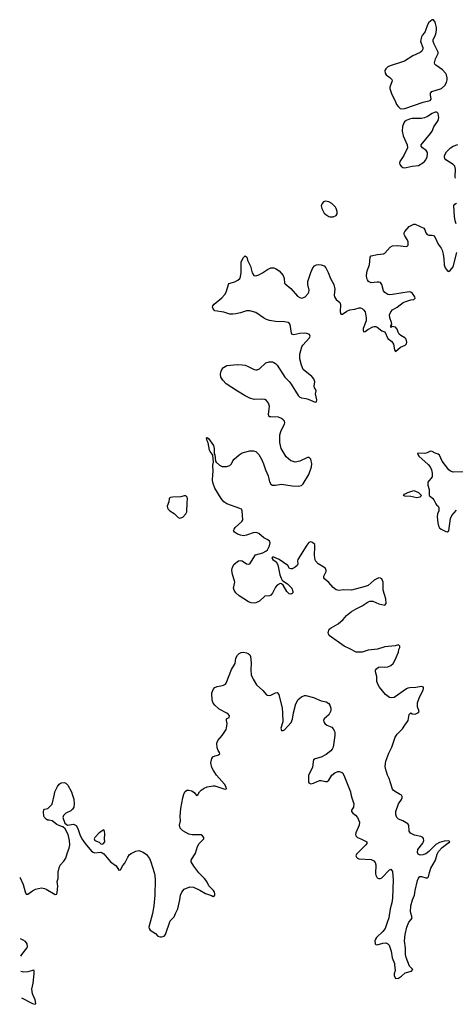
# Model space of a CAD drawing. Header units: inches. Extents: x 2143843 to 2212570, y 881249 to 1017455.
# Tile 33 of 54: x 2143843 to 2149576, y 977232 to 990197. Entities that reach past the tile are written whole.
import ezdxf

# ---------------------------------------------------------------- set-up
doc = ezdxf.new("R2010")
doc.units = ezdxf.units.IN
doc.header["$MEASUREMENT"] = 0
for name, color, linetype in [('C1947', 7, 'Continuous'), ('C1948', 7, 'Continuous'), ('C1949', 7, 'Continuous')]:
    doc.layers.add(name, color=color, linetype=linetype)

msp = doc.modelspace()

# ---------------------------------------------------------------- linework, layer by layer
at = {"layer": 'C1947', "color": 6, "elevation": 400}
for points in [[(2143843, 978906), (2143850, 978898), (2143890, 978810), (2143914, 978714), (2143930, 978684), (2143950, 978684), (2144010, 978726), (2144050, 978748), (2144130, 978765), (2144170, 978758), (2144190, 978748), (2144310, 978677), (2144330, 978682), (2144336, 978704), (2144344, 978790), (2144338, 978850), (2144348, 978890), (2144351, 978971), (2144362, 979030), (2144377, 979063), (2144425, 979115), (2144450, 979158), (2144471, 979230), (2144494, 979290), (2144501, 979330), (2144499, 979390), (2144481, 979470), (2144443, 979543), (2144411, 979571), (2144370, 979583), (2144330, 979601), (2144270, 979647), (2144230, 979659), (2144210, 979658), (2144190, 979671), (2144171, 979690), (2144161, 979710), (2144156, 979770), (2144161, 979790), (2144170, 979802), (2144212, 979810), (2144271, 979869), (2144300, 980000)], [(2144532, 980000), (2144554, 979934), (2144559, 979870), (2144555, 979830), (2144540, 979800), (2144518, 979782), (2144450, 979747), (2144421, 979719), (2144413, 979690), (2144436, 979616), (2144473, 979593), (2144550, 979603), (2144570, 979597), (2144586, 979586), (2144610, 979548), (2144633, 979470), (2144661, 979410), (2144704, 979350), (2144790, 979249), (2144810, 979234), (2144829, 979229), (2144910, 979234), (2144929, 979229), (2144950, 979215), (2145039, 979110), (2145114, 979054), (2145150, 978998), (2145170, 979002), (2145202, 979058), (2145226, 979090), (2145266, 979170), (2145290, 979204), (2145310, 979219), (2145373, 979247), (2145410, 979256), (2145470, 979234), (2145510, 979203), (2145550, 979153), (2145570, 979110), (2145615, 978970), (2145623, 978930), (2145627, 978870), (2145622, 978670), (2145607, 978530), (2145591, 978429), (2145543, 978250), (2145547, 978230), (2145561, 978210), (2145630, 978164), (2145663, 978130), (2145690, 978121), (2145710, 978121), (2145743, 978130), (2145762, 978150), (2145822, 978330), (2145877, 978383), (2145892, 978430), (2145924, 978490), (2145952, 978610), (2145960, 978670), (2145977, 978710), (2146010, 978750), (2146083, 978777), (2146130, 978774), (2146214, 978734), (2146290, 978690), (2146366, 978666), (2146390, 978653), (2146402, 978658), (2146410, 978670), (2146410, 978690), (2146407, 978710), (2146395, 978730), (2146334, 978794), (2146306, 978850), (2146276, 978890), (2146203, 978963), (2146136, 979050), (2146102, 979110), (2146101, 979130), (2146157, 979223), (2146183, 979310), (2146207, 979350), (2146265, 979410), (2146267, 979430), (2146250, 979450), (2146230, 979465), (2146114, 979466), (2146070, 979472), (2145990, 979517), (2145955, 979550), (2145945, 979590), (2145959, 979650), (2145957, 979710), (2145966, 979810), (2145990, 979949), (2146003, 980000)], [(2146156, 980000), (2146170, 979982), (2146190, 979994), (2146193, 980000)], [(2148203, 980000), (2148214, 979950), (2148243, 979870), (2148237, 979830), (2148212, 979790), (2148210, 979770), (2148226, 979750), (2148264, 979724), (2148290, 979694), (2148315, 979630), (2148313, 979590), (2148268, 979490), (2148264, 979470), (2148266, 979450), (2148287, 979427), (2148333, 979410), (2148413, 979370), (2148412, 979350), (2148397, 979330), (2148275, 979210), (2148267, 979187), (2148276, 979170), (2148290, 979156), (2148307, 979147), (2148470, 979137), (2148503, 979123), (2148521, 979101), (2148530, 979070), (2148528, 978950), (2148532, 978932), (2148550, 978899), (2148570, 978887), (2148590, 978888), (2148610, 978899), (2148710, 979003), (2148730, 979012), (2148750, 978982), (2148759, 978870), (2148748, 978628), (2148740, 978570), (2148720, 978490), (2148702, 978370), (2148678, 978310), (2148655, 978230), (2148621, 978190), (2148537, 978110), (2148524, 978090), (2148519, 978070), (2148523, 978030), (2148530, 978019), (2148550, 978016), (2148621, 978039), (2148660, 978040), (2148690, 978030), (2148705, 978010), (2148732, 977932), (2148746, 977846), (2148775, 977770), (2148774, 977750), (2148783, 977677), (2148770, 977632), (2148770, 977610), (2148790, 977574), (2148830, 977578), (2148870, 977602), (2148915, 977645), (2148998, 977670), (2149015, 977685), (2149019, 977690), (2149010, 977701), (2148973, 977733), (2148929, 977849), (2148923, 977890), (2148922, 977970), (2148909, 978070), (2148916, 978150), (2148938, 978250), (2148965, 978315), (2148996, 978350), (2149008, 978370), (2148988, 978450), (2148990, 978530), (2149012, 978610), (2149040, 978670), (2149046, 978730), (2149077, 978863), (2149090, 978894), (2149110, 978913), (2149130, 978914), (2149190, 978898), (2149210, 978898), (2149225, 978910), (2149236, 978970), (2149255, 979025), (2149317, 979130), (2149338, 979210), (2149355, 979245), (2149404, 979296), (2149459, 979341), (2149506, 979370), (2149490, 979383), (2149430, 979382), (2149370, 979364), (2149322, 979338), (2149230, 979244), (2149190, 979215), (2149150, 979200), (2149114, 979194), (2149088, 979208), (2149078, 979230), (2149084, 979270), (2149150, 979356), (2149160, 979390), (2149156, 979416), (2149147, 979430), (2149124, 979444), (2149041, 979461), (2148987, 979487), (2148970, 979510), (2148963, 979590), (2148951, 979610), (2148887, 979650), (2148830, 979670), (2148808, 979690), (2148793, 979730), (2148793, 979770), (2148830, 979870), (2148870, 979930), (2148878, 979950), (2148879, 979970), (2148868, 979988), (2148843, 980000)], [(2143857, 977868), (2143872, 977890), (2143938, 977970), (2143946, 977990), (2143940, 978030), (2143918, 978058), (2143890, 978078), (2143854, 978094)], [(2143865, 977316), (2144010, 977241), (2144048, 977232), (2144056, 977244), (2144048, 977290), (2144010, 977370), (2144002, 977430), (2144020, 977510), (2144035, 977635), (2144035, 977675), (2144030, 977681), (2144010, 977679), (2143950, 977658), (2143895, 977655), (2143860, 977665)]]:
    msp.add_lwpolyline(points, dxfattribs=at)
msp.add_lwpolyline([(2144950, 979529), (2144891, 979490), (2144832, 979430), (2144822, 979410), (2144832, 979390), (2144890, 979367), (2144910, 979346), (2144930, 979341), (2144948, 979350), (2144962, 979370), (2144959, 979410), (2144963, 979477), (2144959, 979510)], close=True, dxfattribs=at)
at = {"layer": 'C1948', "color": 6, "elevation": 400}
for points in [[(2149148, 990000), (2149141, 989990), (2149132, 989970), (2149120, 989910), (2149148, 989830), (2149150, 989810), (2149138, 989782), (2149115, 989765), (2149018, 989722), (2148908, 989652), (2148870, 989637), (2148719, 989590), (2148690, 989576), (2148661, 989550), (2148651, 989530), (2148655, 989495), (2148668, 989470), (2148716, 989436), (2148742, 989410), (2148746, 989390), (2148715, 989310), (2148716, 989290), (2148741, 989210), (2148783, 989130), (2148802, 989082), (2148828, 989048), (2148850, 989030), (2148870, 989023), (2148910, 989029), (2149153, 989110), (2149246, 989134), (2149257, 989150), (2149248, 989208), (2149251, 989229), (2149266, 989250), (2149396, 989290), (2149440, 989330), (2149461, 989370), (2149470, 989405), (2149471, 989430), (2149461, 989470), (2149450, 989490), (2149410, 989536), (2149319, 989599), (2149309, 989610), (2149304, 989630), (2149316, 989684), (2149351, 989750), (2149351, 989769), (2149297, 989877), (2149287, 989910), (2149287, 989930), (2149314, 990000)], [(2149577, 988110), (2149573, 988130), (2149577, 988230), (2149570, 988270), (2149550, 988290), (2149450, 988351), (2149438, 988370), (2149433, 988390), (2149435, 988410), (2149461, 988459), (2149515, 988510), (2149548, 988530), (2149610, 988554)], [(2149586, 987510), (2149574, 987550), (2149566, 987606), (2149558, 987750), (2149571, 987770), (2149590, 987780)], [(2148843, 980000), (2148788, 980028), (2148759, 980050), (2148750, 980063), (2148705, 980205), (2148682, 980250), (2148657, 980337), (2148653, 980370), (2148664, 980436), (2148702, 980538), (2148741, 980619), (2148785, 980750), (2148810, 980788), (2148882, 980858), (2148910, 980910), (2148946, 980954), (2148954, 980970), (2148967, 981050), (2148990, 981069), (2149010, 981055), (2149050, 981054), (2149090, 981075), (2149101, 981090), (2149079, 981150), (2149079, 981201), (2149103, 981277), (2149152, 981370), (2149158, 981390), (2149157, 981410), (2149130, 981417), (2149056, 981404), (2148980, 981400), (2148950, 981394), (2148933, 981387), (2148770, 981270), (2148734, 981266), (2148710, 981273), (2148657, 981310), (2148578, 981410), (2148560, 981440), (2148545, 981485), (2148543, 981550), (2148525, 981610), (2148528, 981630), (2148540, 981650), (2148567, 981670), (2148590, 981675), (2148650, 981671), (2148690, 981675), (2148730, 981694), (2148758, 981722), (2148782, 981758), (2148830, 981869), (2148835, 981904), (2148846, 981930), (2148845, 981950), (2148838, 981958), (2148830, 981965), (2148787, 981953), (2148650, 981940), (2148552, 981908), (2148430, 981894), (2148350, 981868), (2148270, 981869), (2148190, 981915), (2148115, 981950), (2147916, 982090), (2147907, 982110), (2147904, 982130), (2147917, 982170), (2147943, 982190), (2148036, 982244), (2148099, 982301), (2148144, 982350), (2148210, 982406), (2148270, 982441), (2148350, 982477), (2148430, 982534), (2148450, 982542), (2148490, 982539), (2148570, 982506), (2148651, 982490), (2148667, 982510), (2148664, 982570), (2148627, 982687), (2148626, 982790), (2148610, 982834), (2148590, 982845), (2148570, 982847), (2148510, 982815), (2148431, 982749), (2148390, 982732), (2148210, 982686), (2148110, 982689), (2148043, 982683), (2148009, 982689), (2147970, 982721), (2147910, 982788), (2147857, 982830), (2147848, 982850), (2147848, 982870), (2147875, 982930), (2147878, 982950), (2147867, 982970), (2147844, 982990), (2147770, 983033), (2147736, 983070), (2147726, 983106), (2147721, 983150), (2147728, 983248), (2147727, 983287), (2147695, 983315), (2147670, 983323), (2147650, 983315), (2147621, 983279), (2147502, 983090), (2147498, 983070), (2147503, 983030), (2147493, 983010), (2147470, 982987), (2147430, 982967), (2147410, 982965), (2147395, 982970), (2147372, 983012), (2147259, 983090), (2147190, 983119), (2147170, 983121), (2147164, 983116), (2147163, 983110), (2147176, 983090), (2147217, 983057), (2147241, 983021), (2147268, 982888), (2147284, 982844), (2147299, 982819), (2147320, 982800), (2147370, 982771), (2147423, 982710), (2147439, 982670), (2147436, 982650), (2147430, 982643), (2147410, 982634), (2147390, 982639), (2147375, 982650), (2147358, 982670), (2147310, 982750), (2147290, 982768), (2147270, 982773), (2147230, 982750), (2147210, 982723), (2147170, 982644), (2147150, 982620), (2147130, 982610), (2147070, 982607), (2146998, 982542), (2146950, 982517), (2146930, 982514), (2146890, 982519), (2146853, 982533), (2146730, 982610), (2146689, 982650), (2146666, 982686), (2146659, 982710), (2146674, 982790), (2146672, 982810), (2146643, 982890), (2146637, 982950), (2146645, 982990), (2146668, 983030), (2146721, 983070), (2146750, 983078), (2146770, 983072), (2146830, 983033), (2146850, 983030), (2146870, 983034), (2146948, 983152), (2147044, 983176), (2147082, 983198), (2147103, 983217), (2147132, 983268), (2147140, 983310), (2147132, 983330), (2147110, 983350), (2147056, 983376), (2146991, 983430), (2146970, 983441), (2146930, 983444), (2146830, 983409), (2146790, 983401), (2146750, 983408), (2146710, 983424), (2146671, 983450), (2146663, 983463), (2146659, 983470), (2146664, 983490), (2146677, 983510), (2146768, 983590), (2146780, 983610), (2146772, 983730), (2146761, 983750), (2146741, 983761), (2146570, 983823), (2146529, 983849), (2146493, 983893), (2146413, 984030), (2146388, 984090), (2146381, 984130), (2146384, 984210), (2146391, 984250), (2146386, 984330), (2146396, 984370), (2146383, 984463), (2146377, 984477), (2146350, 984511), (2146341, 984530), (2146324, 984624), (2146311, 984650), (2146302, 984690), (2146310, 984695), (2146330, 984682), (2146396, 984590), (2146402, 984550), (2146402, 984482), (2146410, 984466), (2146422, 984382), (2146429, 984370), (2146473, 984333), (2146510, 984315), (2146570, 984313), (2146610, 984327), (2146629, 984350), (2146649, 984390), (2146667, 984410), (2146731, 984469), (2146770, 984493), (2146870, 984522), (2146922, 984522), (2146950, 984512), (2146990, 984470), (2147030, 984401), (2147053, 984350), (2147077, 984270), (2147112, 984190), (2147133, 984110), (2147150, 984082), (2147170, 984070), (2147210, 984067), (2147290, 984082), (2147430, 984059), (2147510, 984056), (2147550, 984064), (2147574, 984086), (2147650, 984210), (2147685, 984310), (2147687, 984347), (2147676, 984410), (2147652, 984432), (2147630, 984433), (2147530, 984386), (2147470, 984373), (2147430, 984382), (2147413, 984390), (2147350, 984442), (2147285, 984550), (2147269, 984629), (2147265, 984690), (2147267, 984730), (2147284, 984790), (2147330, 984870), (2147333, 984890), (2147327, 984910), (2147310, 984930), (2147290, 984945), (2147250, 984962), (2147146, 984966), (2147126, 984970), (2147117, 984997), (2147130, 985110), (2147118, 985150), (2147090, 985184), (2147070, 985194), (2147022, 985202), (2146930, 985198), (2146870, 985215), (2146810, 985244), (2146710, 985304), (2146561, 985401), (2146516, 985450), (2146492, 985490), (2146484, 985530), (2146493, 985570), (2146502, 985590), (2146524, 985616), (2146570, 985643), (2146710, 985656), (2146770, 985654), (2146810, 985646), (2146850, 985632), (2146930, 985590), (2146950, 985585), (2146970, 985585), (2146999, 985601), (2147083, 985677), (2147127, 985693), (2147170, 985693), (2147190, 985685), (2147210, 985671), (2147230, 985649), (2147334, 985490), (2147390, 985433), (2147418, 985398), (2147510, 985250), (2147530, 985227), (2147550, 985217), (2147610, 985211), (2147642, 985202), (2147730, 985161), (2147750, 985164), (2147752, 985190), (2147738, 985270), (2147743, 985310), (2147738, 985330), (2147723, 985350), (2147720, 985370), (2147729, 985430), (2147715, 985470), (2147690, 985500), (2147573, 985593), (2147550, 985646), (2147529, 985730), (2147528, 985792), (2147557, 985890), (2147570, 985910), (2147658, 986010), (2147665, 986030), (2147657, 986050), (2147623, 986063), (2147588, 986068), (2147530, 986065), (2147450, 986049), (2147433, 986053), (2147422, 986070), (2147402, 986182), (2147390, 986200), (2147377, 986210), (2147330, 986220), (2147210, 986221), (2147130, 986237), (2147090, 986250), (2147050, 986270), (2146950, 986340), (2146870, 986365), (2146830, 986362), (2146750, 986337), (2146690, 986324), (2146650, 986319), (2146610, 986319), (2146530, 986344), (2146410, 986364), (2146388, 986388), (2146381, 986410), (2146387, 986430), (2146404, 986450), (2146504, 986536), (2146542, 986578), (2146561, 986610), (2146596, 986724), (2146675, 986745), (2146714, 986766), (2146739, 986790), (2146750, 986810), (2146759, 986870), (2146759, 987010), (2146790, 987068), (2146810, 987089), (2146832, 987070), (2146841, 987030), (2146881, 986950), (2146904, 986864), (2146925, 986830), (2146950, 986824), (2146990, 986836), (2147037, 986863), (2147105, 986910), (2147150, 986930), (2147190, 986928), (2147210, 986921), (2147257, 986890), (2147311, 986830), (2147323, 986790), (2147330, 986730), (2147338, 986718), (2147410, 986657), (2147498, 986558), (2147530, 986538), (2147550, 986532), (2147570, 986533), (2147602, 986550), (2147638, 986590), (2147650, 986610), (2147654, 986634), (2147637, 986710), (2147637, 986750), (2147673, 986870), (2147701, 986930), (2147724, 986956), (2147750, 986968), (2147770, 986973), (2147810, 986970), (2147850, 986954), (2147872, 986930), (2147905, 986870), (2147932, 986790), (2147976, 986710), (2147990, 986650), (2147982, 986570), (2147985, 986550), (2148010, 986511), (2148055, 986475), (2148062, 986462), (2148066, 986446), (2148061, 986350), (2148070, 986319), (2148090, 986318), (2148150, 986358), (2148190, 986376), (2148254, 986386), (2148310, 986402), (2148330, 986401), (2148350, 986393), (2148370, 986378), (2148388, 986350), (2148404, 986270), (2148401, 986230), (2148365, 986130), (2148363, 986110), (2148368, 986088), (2148390, 986090), (2148424, 986116), (2148490, 986155), (2148510, 986159), (2148530, 986158), (2148550, 986148), (2148610, 986102), (2148647, 986087), (2148690, 985999), (2148739, 985959), (2148763, 985923), (2148778, 985850), (2148790, 985826), (2148855, 985885), (2148915, 985910), (2148935, 985930), (2148939, 985950), (2148931, 985990), (2148913, 986010), (2148860, 986040), (2148838, 986058), (2148823, 986083), (2148810, 986124), (2148790, 986148), (2148744, 986156), (2148730, 986145), (2148730, 986166), (2148739, 986190), (2148738, 986210), (2148715, 986270), (2148712, 986310), (2148726, 986350), (2148750, 986376), (2148810, 986410), (2148888, 986472), (2148910, 986483), (2148990, 986510), (2149030, 986513), (2149050, 986530), (2149045, 986550), (2149014, 986590), (2148990, 986611), (2148970, 986615), (2148750, 986578), (2148716, 986576), (2148690, 986580), (2148650, 986603), (2148630, 986626), (2148611, 986710), (2148590, 986736), (2148570, 986743), (2148550, 986742), (2148470, 986732), (2148435, 986750), (2148419, 986770), (2148412, 986790), (2148408, 986830), (2148418, 986890), (2148447, 986970), (2148454, 987070), (2148471, 987089), (2148553, 987107), (2148630, 987115), (2148650, 987124), (2148720, 987200), (2148750, 987219), (2148814, 987226), (2148929, 987211), (2148944, 987216), (2148955, 987230), (2148957, 987270), (2148943, 987303), (2148911, 987350), (2148904, 987370), (2148904, 987390), (2148914, 987410), (2148970, 987474), (2149030, 987504), (2149050, 987504), (2149161, 987450), (2149175, 987430), (2149187, 987390), (2149204, 987370), (2149230, 987361), (2149270, 987361), (2149290, 987354), (2149310, 987331), (2149350, 987241), (2149389, 987189), (2149402, 987162), (2149418, 987110), (2149427, 987050), (2149428, 986968), (2149444, 986930), (2149470, 986894), (2149490, 986882), (2149495, 986885), (2149510, 986895), (2149550, 986944), (2149595, 987130)], [(2149690, 984245), (2149550, 984240), (2149512, 984252), (2149490, 984272), (2149405, 984385), (2149370, 984461), (2149350, 984477), (2149310, 984489), (2149270, 984510), (2149250, 984515), (2149207, 984493), (2149175, 984485), (2149078, 984490), (2149082, 984470), (2149096, 984450), (2149220, 984340), (2149244, 984310), (2149265, 984270), (2149274, 984226), (2149270, 984177), (2149213, 984107), (2149214, 984070), (2149231, 984010), (2149233, 983933), (2149277, 983897), (2149295, 983875), (2149322, 983822), (2149330, 983809), (2149352, 983792), (2149361, 983770), (2149358, 983730), (2149344, 983690), (2149339, 983650), (2149346, 983570), (2149354, 983534), (2149370, 983505), (2149389, 983490), (2149450, 983458), (2149470, 983452), (2149492, 983468), (2149511, 983631), (2149531, 983670), (2149590, 983739)], [(2146193, 980000), (2146210, 980029), (2146230, 980050), (2146270, 980078), (2146310, 980098), (2146390, 980110), (2146410, 980108), (2146530, 980069), (2146554, 980066), (2146565, 980070), (2146562, 980090), (2146537, 980130), (2146434, 980250), (2146394, 980310), (2146374, 980350), (2146357, 980410), (2146370, 980469), (2146386, 980490), (2146415, 980505), (2146450, 980513), (2146476, 980530), (2146474, 980550), (2146456, 980576), (2146443, 980610), (2146436, 980670), (2146450, 980706), (2146510, 980773), (2146559, 980850), (2146567, 980870), (2146575, 980930), (2146565, 980970), (2146565, 980990), (2146598, 981010), (2146603, 981030), (2146591, 981050), (2146570, 981066), (2146470, 981118), (2146410, 981170), (2146390, 981199), (2146377, 981237), (2146372, 981328), (2146390, 981379), (2146410, 981405), (2146441, 981419), (2146490, 981424), (2146526, 981434), (2146550, 981449), (2146559, 981461), (2146630, 981642), (2146679, 981721), (2146688, 981790), (2146710, 981830), (2146730, 981850), (2146756, 981864), (2146790, 981867), (2146830, 981859), (2146851, 981851), (2146870, 981834), (2146881, 981810), (2146891, 981730), (2146884, 981630), (2146890, 981570), (2146915, 981515), (2146961, 981441), (2147043, 981363), (2147090, 981309), (2147102, 981302), (2147130, 981299), (2147150, 981304), (2147210, 981333), (2147230, 981336), (2147253, 981313), (2147297, 981130), (2147304, 981070), (2147305, 980950), (2147282, 980870), (2147290, 980839), (2147310, 980836), (2147330, 980848), (2147418, 980942), (2147435, 980985), (2147445, 981070), (2147477, 981190), (2147510, 981247), (2147550, 981282), (2147590, 981298), (2147610, 981298), (2147710, 981270), (2147810, 981229), (2147876, 981216), (2147910, 981194), (2147926, 981170), (2147938, 981130), (2147939, 981110), (2147932, 981088), (2147910, 981045), (2147850, 980991), (2147840, 980970), (2147844, 980950), (2147857, 980930), (2147884, 980910), (2147950, 980881), (2147970, 980859), (2147985, 980830), (2147990, 980810), (2147990, 980774), (2147970, 980616), (2147957, 980590), (2147940, 980570), (2147878, 980522), (2147810, 980485), (2147730, 980466), (2147711, 980450), (2147705, 980430), (2147696, 980350), (2147645, 980250), (2147643, 980163), (2147649, 980149), (2147676, 980136), (2147710, 980143), (2147790, 980178), (2147810, 980180), (2147870, 980166), (2147890, 980167), (2147910, 980184), (2147952, 980250), (2147990, 980280), (2148030, 980296), (2148050, 980297), (2148076, 980290), (2148090, 980280), (2148110, 980251), (2148196, 980030), (2148203, 980000)], [(2144300, 980000), (2144307, 980030), (2144339, 980101), (2144361, 980130), (2144390, 980149), (2144430, 980153), (2144450, 980144), (2144477, 980117), (2144523, 980030), (2144532, 980000)], [(2146003, 980000), (2146006, 980010), (2146015, 980030), (2146041, 980050), (2146070, 980054), (2146110, 980042), (2146140, 980020), (2146156, 980000)]]:
    msp.add_lwpolyline(points, dxfattribs=at)
for points in [[(2149330, 988981), (2149310, 988978), (2149270, 988963), (2149210, 988921), (2149170, 988903), (2149130, 988895), (2149010, 988896), (2148972, 988888), (2148931, 988869), (2148909, 988851), (2148901, 988839), (2148882, 988790), (2148876, 988730), (2148890, 988670), (2148943, 988550), (2148948, 988510), (2148898, 988410), (2148847, 988330), (2148842, 988310), (2148848, 988290), (2148862, 988270), (2148887, 988250), (2148910, 988246), (2148930, 988249), (2149010, 988269), (2149090, 988277), (2149148, 988312), (2149173, 988330), (2149190, 988350), (2149205, 988390), (2149212, 988430), (2149210, 988450), (2149194, 988474), (2149143, 988510), (2149129, 988530), (2149129, 988550), (2149250, 988699), (2149270, 988731), (2149295, 988785), (2149351, 988870), (2149360, 988910), (2149350, 988962), (2149337, 988977)], [(2147870, 987807), (2147842, 987798), (2147822, 987778), (2147813, 987747), (2147818, 987710), (2147850, 987651), (2147871, 987630), (2147910, 987607), (2147930, 987600), (2147970, 987603), (2148010, 987621), (2148020, 987640), (2148020, 987670), (2148010, 987710), (2147999, 987730), (2147950, 987777), (2147910, 987798)], [(2146030, 983929), (2146010, 983929), (2145966, 983914), (2145854, 983910), (2145830, 983907), (2145819, 983901), (2145809, 983891), (2145805, 983850), (2145786, 983790), (2145787, 983770), (2145796, 983750), (2145819, 983730), (2145876, 983696), (2145930, 983642), (2145950, 983633), (2145990, 983646), (2146030, 983690), (2146043, 983717), (2146046, 983834), (2146052, 983890), (2146049, 983910)], [(2149070, 983902), (2148990, 983921), (2148910, 983922), (2148894, 983930), (2148909, 983950), (2148950, 983970), (2149030, 983998), (2149090, 983971), (2149131, 983931), (2149110, 983910)]]:
    msp.add_lwpolyline(points, close=True, dxfattribs=at)
at = {"layer": 'C1949', "color": 6, "elevation": 400}
msp.add_lwpolyline([(2149314, 990000), (2149326, 990030), (2149331, 990070), (2149330, 990094), (2149310, 990164), (2149290, 990197), (2149270, 990197), (2149230, 990159), (2149210, 990129), (2149178, 990042), (2149148, 990000)], dxfattribs=at)

doc.saveas('drawing.dxf')
